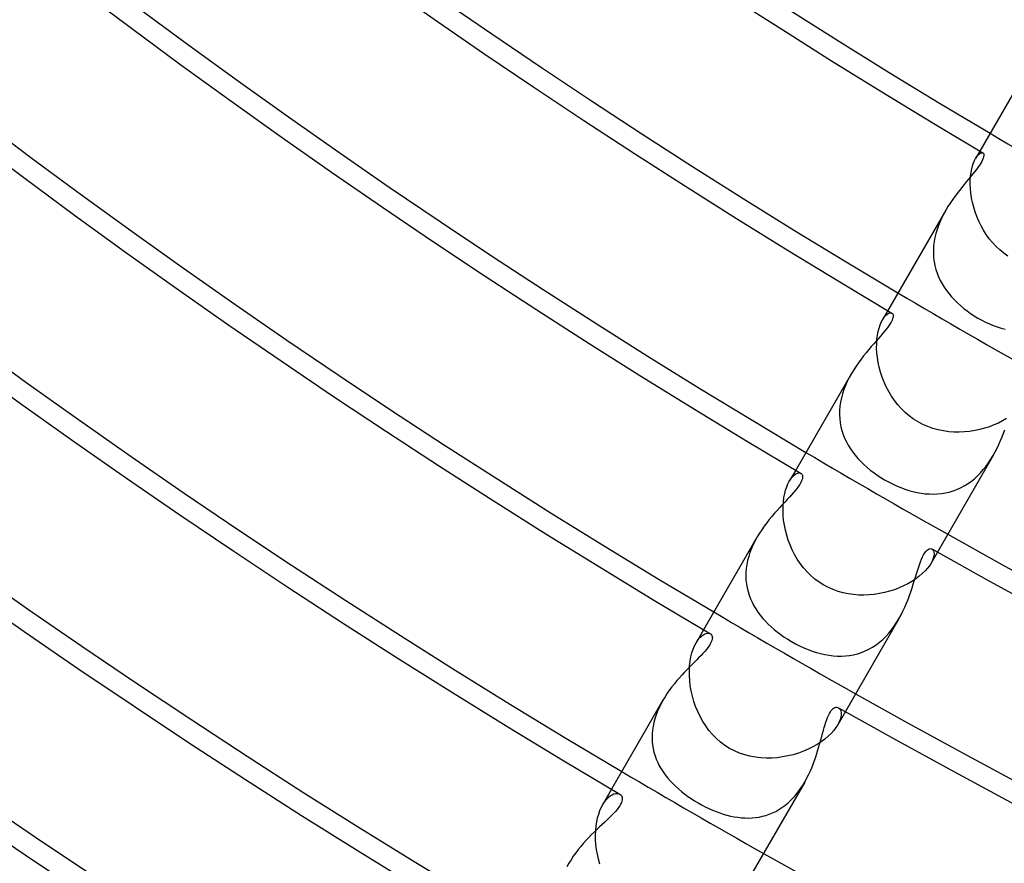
# Model space of a CAD drawing. Header units: millimetres. Extents: x -280 to 280, y -247 to 247.
# Tile 6 of 85: x -113 to -89, y -169 to -149. Entities that reach past the tile are written whole.
import ezdxf

# ---------------------------------------------------------------- set-up
doc = ezdxf.new("R2010")
doc.units = ezdxf.units.MM
doc.layers.add('HIDDEN', color=7, linetype='Continuous')
doc.layers.add('THICK', color=7, linetype='Continuous')

msp = doc.modelspace()

# ---------------------------------------------------------------- linework, layer by layer
at = {"layer": 'HIDDEN'}
for p, q in [((-89.976, -151.844), (-90.08, -152.023)), ((-90.132, -152.135), (-90.107, -152.074)), ((-90.107, -152.074), (-90.079, -152.022)), ((-90.079, -152.022), (-90.045, -151.97)), ((-90.045, -151.97), (-90.011, -151.931)), ((-90.011, -151.931), (-89.979, -151.903)), ((-89.979, -151.903), (-89.949, -151.887)), ((-89.949, -151.887), (-89.922, -151.883)), ((-89.922, -151.883), (-89.901, -151.888)), ((-90.191, -152.364), (-90.175, -152.28)), ((-90.175, -152.28), (-90.155, -152.203)), ((-90.155, -152.203), (-90.132, -152.135)), ((-90.211, -152.655), (-90.209, -152.553)), ((-90.209, -152.553), (-90.203, -152.456)), ((-90.203, -152.456), (-90.191, -152.364)), ((-90.206, -152.762), (-90.211, -152.655)), ((-90.196, -152.873), (-90.206, -152.762)), ((-90.179, -152.987), (-90.196, -152.873)), ((-90.156, -153.101), (-90.179, -152.987)), ((-90.81, -153.287), (-90.86, -153.377)), ((-90.127, -153.216), (-90.156, -153.101)), ((-90.091, -153.331), (-90.127, -153.216)), ((-90.906, -153.469), (-90.949, -153.562)), ((-90.86, -153.377), (-90.906, -153.469)), ((-90.049, -153.446), (-90.091, -153.331)), ((-90, -153.559), (-90.049, -153.446)), ((-91.022, -153.756), (-91.052, -153.855)), ((-90.988, -153.658), (-91.022, -153.756)), ((-90.949, -153.562), (-90.988, -153.658)), ((-89.946, -153.67), (-90, -153.559)), ((-89.885, -153.778), (-89.946, -153.67)), ((-91.075, -153.954), (-91.093, -154.054)), ((-91.052, -153.855), (-91.075, -153.954)), ((-89.818, -153.883), (-89.885, -153.778)), ((-89.745, -153.984), (-89.818, -153.883)), ((-89.665, -154.08), (-89.745, -153.984)), ((-91.105, -154.153), (-91.111, -154.253)), ((-91.093, -154.054), (-91.105, -154.153)), ((-89.581, -154.171), (-89.665, -154.08)), ((-89.49, -154.257), (-89.581, -154.171)), ((-91.111, -154.253), (-91.111, -154.352)), ((-91.111, -154.352), (-91.105, -154.45)), ((-91.105, -154.45), (-91.092, -154.547)), ((-89.394, -154.337), (-89.49, -154.257)), ((-89.293, -154.41), (-89.394, -154.337)), ((-91.092, -154.547), (-91.074, -154.641)), ((-91.074, -154.641), (-91.05, -154.734)), ((-91.05, -154.734), (-91.02, -154.826)), ((-91.02, -154.826), (-90.984, -154.915)), ((-90.984, -154.915), (-90.943, -155.003)), ((-90.943, -155.003), (-90.897, -155.088)), ((-90.897, -155.088), (-90.846, -155.171)), ((-90.846, -155.171), (-90.79, -155.252)), ((-90.79, -155.252), (-90.73, -155.33)), ((-90.73, -155.33), (-90.666, -155.407)), ((-90.666, -155.407), (-90.597, -155.48)), ((-90.597, -155.48), (-90.524, -155.552)), ((-90.524, -155.552), (-90.448, -155.62)), ((-90.448, -155.62), (-90.369, -155.687)), ((-90.369, -155.687), (-90.286, -155.75)), ((-92.227, -155.741), (-92.356, -155.965)), ((-92.356, -155.965), (-92.319, -155.908)), ((-92.319, -155.908), (-92.281, -155.863)), ((-92.281, -155.863), (-92.244, -155.829)), ((-92.244, -155.829), (-92.209, -155.807)), ((-92.209, -155.807), (-92.177, -155.795)), ((-92.177, -155.795), (-92.148, -155.793)), ((-92.148, -155.793), (-92.125, -155.801)), ((-90.286, -155.75), (-90.201, -155.811)), ((-90.201, -155.811), (-90.113, -155.868)), ((-90.113, -155.868), (-90.022, -155.923)), ((-90.022, -155.923), (-89.931, -155.973)), ((-92.461, -156.25), (-92.44, -156.166)), ((-92.44, -156.166), (-92.414, -156.09)), ((-92.414, -156.09), (-92.386, -156.023)), ((-92.386, -156.023), (-92.356, -155.965)), ((-89.931, -155.973), (-89.838, -156.02)), ((-89.838, -156.02), (-89.743, -156.064)), ((-89.743, -156.064), (-89.648, -156.104)), ((-89.648, -156.104), (-89.551, -156.139)), ((-89.551, -156.139), (-89.454, -156.171)), ((-89.454, -156.171), (-89.356, -156.198)), ((-92.491, -156.441), (-92.478, -156.342)), ((-92.478, -156.342), (-92.461, -156.25)), ((-92.498, -156.655), (-92.497, -156.546)), ((-92.492, -156.769), (-92.498, -156.655)), ((-92.497, -156.546), (-92.491, -156.441)), ((-92.48, -156.886), (-92.492, -156.769)), ((-92.461, -157.006), (-92.48, -156.886)), ((-92.435, -157.126), (-92.461, -157.006)), ((-92.403, -157.247), (-92.435, -157.126)), ((-93.167, -157.374), (-93.215, -157.471)), ((-93.115, -157.28), (-93.167, -157.374)), ((-92.363, -157.367), (-92.403, -157.247)), ((-92.317, -157.486), (-92.363, -157.367)), ((-93.259, -157.57), (-93.298, -157.67)), ((-93.215, -157.471), (-93.259, -157.57)), ((-92.264, -157.603), (-92.317, -157.486)), ((-92.204, -157.718), (-92.264, -157.603)), ((-93.331, -157.771), (-93.358, -157.873)), ((-93.298, -157.67), (-93.331, -157.771)), ((-92.138, -157.829), (-92.204, -157.718)), ((-92.064, -157.936), (-92.138, -157.829)), ((-93.395, -158.078), (-93.403, -158.18)), ((-93.38, -157.975), (-93.395, -158.078)), ((-93.358, -157.873), (-93.38, -157.975)), ((-91.984, -158.039), (-92.064, -157.936)), ((-91.897, -158.136), (-91.984, -158.039)), ((-93.403, -158.18), (-93.404, -158.281)), ((-93.404, -158.281), (-93.4, -158.381)), ((-91.804, -158.227), (-91.897, -158.136)), ((-91.704, -158.312), (-91.804, -158.227)), ((-91.599, -158.39), (-91.704, -158.312)), ((-93.4, -158.381), (-93.388, -158.48)), ((-93.388, -158.48), (-93.37, -158.576)), ((-93.37, -158.576), (-93.346, -158.672)), ((-91.487, -158.46), (-91.599, -158.39)), ((-91.37, -158.521), (-91.487, -158.46)), ((-91.249, -158.575), (-91.37, -158.521)), ((-91.125, -158.619), (-91.249, -158.575)), ((-89.743, -158.577), (-89.86, -158.615)), ((-89.631, -158.535), (-89.743, -158.577)), ((-89.524, -158.487), (-89.631, -158.535)), ((-89.422, -158.435), (-89.524, -158.487)), ((-89.328, -158.38), (-89.422, -158.435)), ((-93.346, -158.672), (-93.316, -158.765)), ((-93.316, -158.765), (-93.28, -158.856)), ((-90.997, -158.654), (-91.125, -158.619)), ((-90.868, -158.681), (-90.997, -158.654)), ((-90.738, -158.699), (-90.868, -158.681)), ((-90.609, -158.708), (-90.738, -158.699)), ((-90.48, -158.71), (-90.609, -158.708)), ((-90.352, -158.704), (-90.48, -158.71)), ((-90.226, -158.692), (-90.352, -158.704)), ((-90.101, -158.672), (-90.226, -158.692)), ((-89.979, -158.647), (-90.101, -158.672)), ((-89.86, -158.615), (-89.979, -158.647)), ((-93.28, -158.856), (-93.239, -158.945)), ((-93.239, -158.945), (-93.192, -159.031)), ((-93.192, -159.031), (-93.14, -159.115)), ((-93.14, -159.115), (-93.083, -159.197)), ((-93.083, -159.197), (-93.022, -159.276)), ((-93.022, -159.276), (-92.956, -159.353)), ((-89.705, -159.37), (-89.651, -159.28)), ((-92.956, -159.353), (-92.886, -159.427)), ((-92.886, -159.427), (-92.813, -159.499)), ((-92.813, -159.499), (-92.735, -159.568)), ((-89.891, -159.626), (-89.825, -159.544)), ((-89.825, -159.544), (-89.763, -159.458)), ((-89.763, -159.458), (-89.705, -159.37)), ((-94.477, -159.638), (-94.633, -159.91)), ((-94.553, -159.799), (-94.512, -159.76)), ((-94.512, -159.76), (-94.473, -159.732)), ((-94.473, -159.732), (-94.435, -159.714)), ((-94.435, -159.714), (-94.401, -159.706)), ((-94.401, -159.706), (-94.371, -159.707)), ((-94.371, -159.707), (-94.345, -159.716)), ((-92.735, -159.568), (-92.654, -159.635)), ((-92.654, -159.635), (-92.57, -159.699)), ((-92.57, -159.699), (-92.483, -159.761)), ((-92.483, -159.761), (-92.394, -159.819)), ((-90.11, -159.848), (-90.034, -159.779)), ((-90.034, -159.779), (-89.961, -159.705)), ((-89.961, -159.705), (-89.891, -159.626)), ((-94.696, -160.044), (-94.666, -159.972)), ((-94.666, -159.972), (-94.633, -159.909)), ((-94.633, -159.909), (-94.594, -159.848)), ((-94.594, -159.848), (-94.553, -159.799)), ((-92.394, -159.819), (-92.303, -159.873)), ((-92.303, -159.873), (-92.207, -159.927)), ((-92.207, -159.927), (-92.109, -159.976)), ((-92.109, -159.976), (-92.011, -160.021)), ((-92.011, -160.021), (-91.911, -160.062)), ((-90.447, -160.07), (-90.359, -160.023)), ((-90.359, -160.023), (-90.274, -159.971)), ((-90.274, -159.971), (-90.191, -159.912)), ((-90.191, -159.912), (-90.11, -159.848)), ((-94.765, -160.306), (-94.746, -160.21)), ((-94.746, -160.21), (-94.723, -160.123)), ((-94.723, -160.123), (-94.696, -160.044)), ((-91.911, -160.062), (-91.812, -160.099)), ((-91.812, -160.099), (-91.711, -160.131)), ((-91.711, -160.131), (-91.611, -160.159)), ((-91.611, -160.159), (-91.51, -160.182)), ((-91.51, -160.182), (-91.41, -160.2)), ((-91.41, -160.2), (-91.31, -160.213)), ((-91.31, -160.213), (-91.21, -160.22)), ((-91.21, -160.22), (-91.111, -160.222)), ((-91.111, -160.222), (-91.013, -160.218)), ((-91.013, -160.218), (-90.915, -160.209)), ((-90.915, -160.209), (-90.819, -160.193)), ((-90.819, -160.193), (-90.723, -160.172)), ((-90.723, -160.172), (-90.629, -160.144)), ((-90.629, -160.144), (-90.537, -160.11)), ((-90.537, -160.11), (-90.447, -160.07)), ((-94.785, -160.515), (-94.778, -160.408)), ((-94.778, -160.408), (-94.765, -160.306)), ((-94.787, -160.626), (-94.785, -160.515)), ((-94.782, -160.742), (-94.787, -160.626)), ((-94.771, -160.861), (-94.782, -160.742)), ((-94.752, -160.981), (-94.771, -160.861)), ((-94.728, -161.103), (-94.752, -160.981)), ((-94.696, -161.224), (-94.728, -161.103)), ((-94.658, -161.345), (-94.696, -161.224)), ((-95.516, -161.455), (-95.558, -161.55)), ((-95.469, -161.362), (-95.516, -161.455)), ((-95.419, -161.27), (-95.469, -161.362)), ((-94.613, -161.465), (-94.658, -161.345)), ((-94.561, -161.583), (-94.613, -161.465)), ((-95.595, -161.647), (-95.626, -161.744)), ((-95.558, -161.55), (-95.595, -161.647)), ((-94.502, -161.698), (-94.561, -161.583)), ((-94.437, -161.81), (-94.502, -161.698)), ((-91.013, -161.638), (-91.169, -161.91)), ((-91.146, -161.563), (-91.125, -161.581)), ((-91.125, -161.581), (-91.109, -161.607)), ((-91.109, -161.607), (-91.099, -161.642)), ((-91.096, -161.683), (-91.1, -161.732)), ((-91.099, -161.642), (-91.096, -161.683)), ((-95.673, -161.942), (-95.687, -162.039)), ((-95.653, -161.843), (-95.673, -161.942)), ((-95.626, -161.744), (-95.653, -161.843)), ((-94.364, -161.918), (-94.437, -161.81)), ((-94.285, -162.021), (-94.364, -161.918)), ((-91.169, -161.91), (-91.209, -161.972)), ((-91.136, -161.845), (-91.169, -161.91)), ((-91.114, -161.786), (-91.136, -161.845)), ((-91.1, -161.732), (-91.114, -161.786)), ((-95.695, -162.137), (-95.696, -162.233)), ((-95.687, -162.039), (-95.695, -162.137)), ((-94.199, -162.119), (-94.285, -162.021)), ((-94.106, -162.211), (-94.199, -162.119)), ((-91.382, -162.166), (-91.459, -162.231)), ((-91.315, -162.101), (-91.382, -162.166)), ((-91.257, -162.036), (-91.315, -162.101)), ((-91.209, -161.972), (-91.257, -162.036)), ((-95.696, -162.233), (-95.692, -162.328)), ((-95.692, -162.328), (-95.681, -162.423)), ((-95.681, -162.423), (-95.665, -162.516)), ((-94.007, -162.297), (-94.106, -162.211)), ((-93.901, -162.375), (-94.007, -162.297)), ((-93.788, -162.446), (-93.901, -162.375)), ((-91.733, -162.412), (-91.839, -162.466)), ((-91.635, -162.355), (-91.733, -162.412)), ((-91.543, -162.294), (-91.635, -162.355)), ((-91.459, -162.231), (-91.543, -162.294)), ((-95.665, -162.516), (-95.642, -162.606)), ((-95.642, -162.606), (-95.614, -162.695)), ((-93.677, -162.505), (-93.788, -162.446)), ((-93.561, -162.556), (-93.677, -162.505)), ((-93.441, -162.599), (-93.561, -162.556)), ((-93.318, -162.634), (-93.441, -162.599)), ((-93.193, -162.66), (-93.318, -162.634)), ((-93.066, -162.678), (-93.193, -162.66)), ((-92.555, -162.673), (-92.682, -162.686)), ((-92.429, -162.654), (-92.555, -162.673)), ((-92.305, -162.628), (-92.429, -162.654)), ((-92.183, -162.596), (-92.305, -162.628)), ((-92.064, -162.558), (-92.183, -162.596)), ((-91.949, -162.515), (-92.064, -162.558)), ((-91.839, -162.466), (-91.949, -162.515)), ((-95.614, -162.695), (-95.581, -162.781)), ((-95.581, -162.781), (-95.543, -162.866)), ((-95.543, -162.866), (-95.5, -162.949)), ((-92.939, -162.688), (-93.066, -162.678)), ((-92.81, -162.691), (-92.939, -162.688)), ((-92.682, -162.686), (-92.81, -162.691)), ((-95.5, -162.949), (-95.451, -163.029)), ((-95.451, -163.029), (-95.399, -163.107)), ((-95.399, -163.107), (-95.342, -163.184)), ((-95.342, -163.184), (-95.281, -163.258)), ((-95.281, -163.258), (-95.216, -163.33)), ((-95.216, -163.33), (-95.147, -163.4)), ((-92.07, -163.452), (-92.01, -163.362)), ((-92.01, -163.362), (-91.954, -163.269)), ((-96.727, -163.536), (-96.913, -163.857)), ((-96.719, -163.649), (-96.673, -163.629)), ((-96.673, -163.629), (-96.63, -163.62)), ((-96.63, -163.62), (-96.592, -163.622)), ((-96.592, -163.622), (-96.56, -163.634)), ((-95.147, -163.4), (-95.075, -163.467)), ((-95.075, -163.467), (-94.999, -163.533)), ((-94.999, -163.533), (-94.92, -163.596)), ((-94.92, -163.596), (-94.839, -163.656)), ((-92.274, -163.7), (-92.202, -163.621)), ((-92.202, -163.621), (-92.134, -163.539)), ((-92.134, -163.539), (-92.07, -163.452)), ((-96.949, -163.928), (-96.912, -163.857)), ((-96.912, -163.857), (-96.865, -163.785)), ((-96.865, -163.785), (-96.817, -163.727)), ((-96.817, -163.727), (-96.768, -163.682)), ((-96.768, -163.682), (-96.719, -163.649)), ((-94.839, -163.656), (-94.755, -163.714)), ((-94.755, -163.714), (-94.67, -163.77)), ((-94.67, -163.77), (-94.583, -163.822)), ((-94.583, -163.822), (-94.482, -163.877)), ((-92.512, -163.905), (-92.43, -163.843)), ((-92.43, -163.843), (-92.35, -163.774)), ((-92.35, -163.774), (-92.274, -163.7)), ((-97.038, -164.196), (-97.013, -164.098)), ((-97.013, -164.098), (-96.983, -164.009)), ((-96.983, -164.009), (-96.949, -163.928)), ((-94.482, -163.877), (-94.381, -163.929)), ((-94.381, -163.929), (-94.279, -163.976)), ((-94.279, -163.976), (-94.176, -164.018)), ((-94.176, -164.018), (-94.073, -164.056)), ((-94.073, -164.056), (-93.97, -164.089)), ((-93.97, -164.089), (-93.867, -164.118)), ((-92.965, -164.122), (-92.87, -164.092)), ((-92.87, -164.092), (-92.776, -164.055)), ((-92.776, -164.055), (-92.686, -164.011)), ((-92.686, -164.011), (-92.597, -163.961)), ((-92.597, -163.961), (-92.512, -163.905)), ((-97.07, -164.414), (-97.057, -164.302)), ((-97.057, -164.302), (-97.038, -164.196)), ((-93.867, -164.118), (-93.764, -164.141)), ((-93.764, -164.141), (-93.661, -164.159)), ((-93.661, -164.159), (-93.559, -164.171)), ((-93.559, -164.171), (-93.458, -164.178)), ((-93.458, -164.178), (-93.357, -164.179)), ((-93.357, -164.179), (-93.257, -164.174)), ((-93.257, -164.174), (-93.158, -164.163)), ((-93.158, -164.163), (-93.061, -164.146)), ((-93.061, -164.146), (-92.965, -164.122)), ((-97.076, -164.531), (-97.07, -164.414)), ((-97.076, -164.652), (-97.076, -164.531)), ((-97.068, -164.777), (-97.076, -164.652)), ((-97.054, -164.904), (-97.068, -164.777)), ((-97.032, -165.032), (-97.054, -164.904)), ((-97.002, -165.16), (-97.032, -165.032)), ((-97.72, -165.256), (-97.768, -165.344)), ((-96.966, -165.287), (-97.002, -165.16)), ((-96.922, -165.413), (-96.966, -165.287)), ((-97.853, -165.524), (-97.888, -165.616)), ((-97.813, -165.433), (-97.853, -165.524)), ((-97.768, -165.344), (-97.813, -165.433)), ((-96.871, -165.536), (-96.922, -165.413)), ((-96.813, -165.657), (-96.871, -165.536)), ((-93.263, -165.536), (-93.448, -165.857)), ((-93.431, -165.441), (-93.407, -165.46)), ((-93.407, -165.46), (-93.388, -165.486)), ((-93.388, -165.486), (-93.374, -165.521)), ((-93.374, -165.521), (-93.366, -165.563)), ((-97.944, -165.802), (-97.963, -165.895)), ((-97.919, -165.709), (-97.944, -165.802)), ((-97.888, -165.616), (-97.919, -165.709)), ((-96.748, -165.774), (-96.813, -165.657)), ((-96.675, -165.887), (-96.748, -165.774)), ((-93.413, -165.789), (-93.448, -165.857)), ((-93.388, -165.725), (-93.413, -165.789)), ((-93.372, -165.665), (-93.388, -165.725)), ((-93.365, -165.611), (-93.372, -165.665)), ((-93.366, -165.563), (-93.365, -165.611)), ((-97.977, -165.988), (-97.985, -166.08)), ((-97.963, -165.895), (-97.977, -165.988)), ((-96.596, -165.995), (-96.675, -165.887)), ((-96.509, -166.098), (-96.596, -165.995)), ((-93.545, -165.996), (-93.609, -166.067)), ((-93.492, -165.925), (-93.545, -165.996)), ((-93.448, -165.857), (-93.492, -165.925)), ((-97.985, -166.08), (-97.988, -166.173)), ((-97.988, -166.173), (-97.984, -166.264)), ((-97.984, -166.264), (-97.975, -166.353)), ((-96.414, -166.193), (-96.509, -166.098)), ((-96.313, -166.282), (-96.414, -166.193)), ((-96.205, -166.363), (-96.313, -166.282)), ((-93.855, -166.274), (-93.954, -166.339)), ((-93.764, -166.206), (-93.855, -166.274)), ((-93.681, -166.137), (-93.764, -166.206)), ((-93.609, -166.067), (-93.681, -166.137)), ((-97.975, -166.353), (-97.96, -166.441)), ((-97.96, -166.441), (-97.941, -166.528)), ((-96.091, -166.435), (-96.205, -166.363)), ((-95.973, -166.497), (-96.091, -166.435)), ((-95.85, -166.55), (-95.973, -166.497)), ((-94.289, -166.505), (-94.411, -166.549)), ((-94.172, -166.454), (-94.289, -166.505)), ((-94.06, -166.399), (-94.172, -166.454)), ((-93.954, -166.339), (-94.06, -166.399)), ((-97.941, -166.528), (-97.915, -166.613)), ((-97.915, -166.613), (-97.885, -166.696)), ((-97.885, -166.696), (-97.85, -166.777)), ((-95.723, -166.593), (-95.85, -166.55)), ((-95.594, -166.627), (-95.723, -166.593)), ((-95.462, -166.651), (-95.594, -166.627)), ((-95.33, -166.667), (-95.462, -166.651)), ((-95.196, -166.673), (-95.33, -166.667)), ((-95.062, -166.672), (-95.196, -166.673)), ((-94.929, -166.662), (-95.062, -166.672)), ((-94.796, -166.644), (-94.929, -166.662)), ((-94.666, -166.62), (-94.796, -166.644)), ((-94.537, -166.588), (-94.666, -166.62)), ((-94.411, -166.549), (-94.537, -166.588)), ((-97.85, -166.777), (-97.81, -166.857)), ((-97.81, -166.857), (-97.766, -166.935)), ((-97.766, -166.935), (-97.717, -167.01)), ((-97.717, -167.01), (-97.664, -167.084)), ((-97.664, -167.084), (-97.607, -167.156)), ((-97.607, -167.156), (-97.546, -167.226)), ((-97.546, -167.226), (-97.482, -167.295)), ((-98.977, -167.433), (-99.193, -167.807)), ((-97.482, -167.295), (-97.415, -167.361)), ((-97.415, -167.361), (-97.344, -167.425)), ((-97.344, -167.425), (-97.27, -167.487)), ((-94.415, -167.496), (-94.358, -167.418)), ((-94.358, -167.418), (-94.305, -167.338)), ((-94.305, -167.338), (-94.256, -167.256)), ((-99.149, -167.739), (-99.104, -167.681)), ((-99.104, -167.681), (-99.057, -167.634)), ((-99.057, -167.634), (-99.01, -167.596)), ((-99.01, -167.596), (-98.964, -167.568)), ((-98.964, -167.568), (-98.919, -167.548)), ((-98.919, -167.548), (-98.876, -167.538)), ((-98.876, -167.538), (-98.837, -167.536)), ((-98.837, -167.536), (-98.802, -167.542)), ((-98.802, -167.542), (-98.771, -167.555)), ((-97.27, -167.487), (-97.193, -167.548)), ((-97.193, -167.548), (-97.113, -167.606)), ((-97.113, -167.606), (-97.031, -167.662)), ((-97.031, -167.662), (-96.947, -167.716)), ((-96.947, -167.716), (-96.861, -167.768)), ((-94.669, -167.77), (-94.601, -167.708)), ((-94.601, -167.708), (-94.536, -167.641)), ((-94.536, -167.641), (-94.474, -167.571)), ((-94.474, -167.571), (-94.415, -167.496)), ((-99.292, -168.038), (-99.263, -167.954)), ((-99.263, -167.954), (-99.229, -167.877)), ((-99.229, -167.877), (-99.193, -167.807)), ((-99.193, -167.807), (-99.149, -167.739)), ((-96.861, -167.768), (-96.775, -167.816)), ((-96.775, -167.816), (-96.688, -167.861)), ((-96.688, -167.861), (-96.601, -167.903)), ((-96.601, -167.903), (-96.512, -167.942)), ((-96.512, -167.942), (-96.424, -167.978)), ((-94.965, -167.973), (-94.888, -167.93)), ((-94.888, -167.93), (-94.813, -167.881)), ((-94.813, -167.881), (-94.739, -167.828)), ((-94.739, -167.828), (-94.669, -167.77)), ((-99.338, -168.228), (-99.318, -168.13)), ((-99.318, -168.13), (-99.292, -168.038)), ((-96.424, -167.978), (-96.335, -168.01)), ((-96.335, -168.01), (-96.246, -168.039)), ((-96.246, -168.039), (-96.157, -168.065)), ((-96.157, -168.065), (-96.069, -168.087)), ((-96.069, -168.087), (-95.98, -168.105)), ((-95.98, -168.105), (-95.892, -168.118)), ((-95.892, -168.118), (-95.804, -168.128)), ((-95.804, -168.128), (-95.717, -168.134)), ((-95.717, -168.134), (-95.63, -168.135)), ((-95.63, -168.135), (-95.543, -168.132)), ((-95.543, -168.132), (-95.458, -168.124)), ((-95.458, -168.124), (-95.373, -168.111)), ((-95.373, -168.111), (-95.288, -168.094)), ((-95.288, -168.094), (-95.205, -168.071)), ((-95.205, -168.071), (-95.124, -168.043)), ((-95.124, -168.043), (-95.044, -168.011)), ((-95.044, -168.011), (-94.965, -167.973)), ((-99.368, -168.551), (-99.364, -168.44)), ((-99.364, -168.44), (-99.354, -168.332)), ((-99.354, -168.332), (-99.338, -168.228)), ((-99.366, -168.666), (-99.368, -168.551)), ((-99.358, -168.783), (-99.366, -168.666)), ((-99.344, -168.902), (-99.358, -168.783)), ((-99.324, -169.021), (-99.344, -168.902)), ((-99.298, -169.14), (-99.324, -169.021)), ((-99.265, -169.259), (-99.298, -169.14)), ((-100.02, -169.24), (-100.069, -169.328))]:
    msp.add_line(p, q, dxfattribs=at)
for radius, start, end in [(150, 180.00002, 0), (176, 239.3489, 240.65112), (180.5, 239.36511, 240.63484), (185, 239.38058, 240.61943), (189.5, 239.39531, 240.60471), (194, 239.40929, 240.59067)]:
    msp.add_arc((0, 0), radius, start, end, dxfattribs=at)
at = {"layer": 'THICK'}
for p, q in [((-88.503, -149.292), (-89.976, -151.844)), ((-89.909, -152.058), (-89.929, -152.099)), ((-89.894, -152.021), (-89.909, -152.058)), ((-89.901, -151.888), (-89.889, -151.899)), ((-89.883, -151.988), (-89.894, -152.021)), ((-89.889, -151.899), (-89.882, -151.914)), ((-89.878, -151.959), (-89.883, -151.988)), ((-89.882, -151.914), (-89.878, -151.934)), ((-89.878, -151.934), (-89.878, -151.959)), ((-90.062, -152.297), (-90.107, -152.353)), ((-90.022, -152.243), (-90.062, -152.297)), ((-89.986, -152.192), (-90.022, -152.243)), ((-89.955, -152.143), (-89.986, -152.192)), ((-89.929, -152.099), (-89.955, -152.143)), ((-90.255, -152.534), (-90.309, -152.598)), ((-90.203, -152.472), (-90.255, -152.534)), ((-90.154, -152.412), (-90.203, -152.472)), ((-90.107, -152.353), (-90.154, -152.412)), ((-90.476, -152.804), (-90.534, -152.878)), ((-90.42, -152.733), (-90.476, -152.804)), ((-90.363, -152.664), (-90.42, -152.733)), ((-90.309, -152.598), (-90.363, -152.664)), ((-90.648, -153.034), (-90.703, -153.116)), ((-90.591, -152.954), (-90.648, -153.034)), ((-90.534, -152.878), (-90.591, -152.954)), ((-90.81, -153.288), (-92.227, -155.741)), ((-90.758, -153.2), (-90.81, -153.287)), ((-90.703, -153.116), (-90.758, -153.2)), ((-92.125, -155.801), (-92.112, -155.812)), ((-92.112, -155.812), (-92.102, -155.828)), ((-92.098, -155.902), (-92.107, -155.936)), ((-92.102, -155.828), (-92.096, -155.848)), ((-92.095, -155.872), (-92.098, -155.902)), ((-92.096, -155.848), (-92.095, -155.872)), ((-92.209, -156.123), (-92.25, -156.178)), ((-92.173, -156.069), (-92.209, -156.123)), ((-92.144, -156.02), (-92.173, -156.069)), ((-92.122, -155.975), (-92.144, -156.02)), ((-92.107, -155.936), (-92.122, -155.975)), ((-92.397, -156.357), (-92.452, -156.419)), ((-92.344, -156.296), (-92.397, -156.357)), ((-92.295, -156.236), (-92.344, -156.296)), ((-92.25, -156.178), (-92.295, -156.236)), ((-92.629, -156.621), (-92.691, -156.694)), ((-92.568, -156.551), (-92.629, -156.621)), ((-92.509, -156.484), (-92.568, -156.551)), ((-92.452, -156.419), (-92.509, -156.484)), ((-92.817, -156.847), (-92.88, -156.928)), ((-92.754, -156.769), (-92.817, -156.847)), ((-92.691, -156.694), (-92.754, -156.769)), ((-93.002, -157.099), (-93.06, -157.188)), ((-92.942, -157.013), (-93.002, -157.099)), ((-92.88, -156.928), (-92.942, -157.013)), ((-93.115, -157.28), (-94.477, -159.638)), ((-93.06, -157.188), (-93.115, -157.28)), ((-89.434, -158.827), (-89.399, -158.738)), ((-89.399, -158.738), (-89.366, -158.65)), ((-89.555, -159.099), (-89.512, -159.008)), ((-89.512, -159.008), (-89.471, -158.917)), ((-89.471, -158.917), (-89.434, -158.827)), ((-89.651, -159.28), (-91.013, -161.638)), ((-89.651, -159.28), (-89.601, -159.19)), ((-89.601, -159.19), (-89.555, -159.099)), ((-94.345, -159.716), (-94.331, -159.727)), ((-94.331, -159.727), (-94.32, -159.741)), ((-94.32, -159.741), (-94.312, -159.759)), ((-94.312, -159.759), (-94.308, -159.78)), ((-94.308, -159.78), (-94.307, -159.805)), ((-94.378, -159.985), (-94.408, -160.031)), ((-94.353, -159.942), (-94.378, -159.985)), ((-94.333, -159.902), (-94.353, -159.942)), ((-94.319, -159.866), (-94.333, -159.902)), ((-94.311, -159.834), (-94.319, -159.866)), ((-94.307, -159.805), (-94.311, -159.834)), ((-94.577, -160.238), (-94.63, -160.295)), ((-94.529, -160.182), (-94.577, -160.238)), ((-94.484, -160.129), (-94.529, -160.182)), ((-94.444, -160.079), (-94.484, -160.129)), ((-94.408, -160.031), (-94.444, -160.079)), ((-94.805, -160.483), (-94.867, -160.55)), ((-94.744, -160.418), (-94.805, -160.483)), ((-94.686, -160.356), (-94.744, -160.418)), ((-94.63, -160.295), (-94.686, -160.356)), ((-94.995, -160.692), (-95.059, -160.767)), ((-94.931, -160.62), (-94.995, -160.692)), ((-94.867, -160.55), (-94.931, -160.62)), ((-95.186, -160.924), (-95.247, -161.007)), ((-95.123, -160.844), (-95.186, -160.924)), ((-95.059, -160.767), (-95.123, -160.844)), ((-95.364, -161.18), (-95.419, -161.27)), ((-95.307, -161.092), (-95.364, -161.18)), ((-95.247, -161.007), (-95.307, -161.092)), ((-95.419, -161.27), (-96.727, -163.536)), ((-91.378, -161.757), (-91.35, -161.704)), ((-91.35, -161.704), (-91.323, -161.66)), ((-91.323, -161.66), (-91.295, -161.624)), ((-91.295, -161.624), (-91.267, -161.595)), ((-91.267, -161.595), (-91.241, -161.574)), ((-91.241, -161.574), (-91.214, -161.561)), ((-91.214, -161.561), (-91.19, -161.555)), ((-91.19, -161.555), (-91.166, -161.556)), ((-91.166, -161.556), (-91.146, -161.563)), ((-91.479, -162.02), (-91.455, -161.948)), ((-91.455, -161.948), (-91.43, -161.879)), ((-91.43, -161.879), (-91.404, -161.815)), ((-91.404, -161.815), (-91.378, -161.757)), ((-91.552, -162.255), (-91.528, -162.174)), ((-91.528, -162.174), (-91.504, -162.096)), ((-91.504, -162.096), (-91.479, -162.02)), ((-91.633, -162.515), (-91.605, -162.426)), ((-91.605, -162.426), (-91.578, -162.339)), ((-91.578, -162.339), (-91.552, -162.255)), ((-91.696, -162.7), (-91.664, -162.607)), ((-91.664, -162.607), (-91.633, -162.515)), ((-91.81, -162.985), (-91.769, -162.89)), ((-91.769, -162.89), (-91.731, -162.794)), ((-91.731, -162.794), (-91.696, -162.7)), ((-91.902, -163.175), (-91.855, -163.081)), ((-91.855, -163.081), (-91.81, -162.985)), ((-91.955, -163.27), (-93.263, -165.536)), ((-91.954, -163.269), (-91.902, -163.175)), ((-96.56, -163.634), (-96.545, -163.645)), ((-96.548, -163.851), (-96.569, -163.89)), ((-96.532, -163.815), (-96.548, -163.851)), ((-96.545, -163.645), (-96.532, -163.66)), ((-96.532, -163.66), (-96.523, -163.678)), ((-96.521, -163.781), (-96.532, -163.815)), ((-96.523, -163.678), (-96.516, -163.699)), ((-96.515, -163.751), (-96.521, -163.781)), ((-96.516, -163.699), (-96.514, -163.723)), ((-96.514, -163.723), (-96.515, -163.751)), ((-96.743, -164.113), (-96.79, -164.164)), ((-96.699, -164.064), (-96.743, -164.113)), ((-96.66, -164.018), (-96.699, -164.064)), ((-96.625, -163.973), (-96.66, -164.018)), ((-96.595, -163.93), (-96.625, -163.973)), ((-96.569, -163.89), (-96.595, -163.93)), ((-96.951, -164.327), (-97.009, -164.386)), ((-96.895, -164.271), (-96.951, -164.327)), ((-96.841, -164.217), (-96.895, -164.271)), ((-96.79, -164.164), (-96.841, -164.217)), ((-97.191, -164.573), (-97.254, -164.64)), ((-97.129, -164.508), (-97.191, -164.573)), ((-97.068, -164.446), (-97.129, -164.508)), ((-97.009, -164.386), (-97.068, -164.446)), ((-97.378, -164.78), (-97.439, -164.854)), ((-97.316, -164.709), (-97.378, -164.78)), ((-97.254, -164.64), (-97.316, -164.709)), ((-97.558, -165.008), (-97.615, -165.089)), ((-97.5, -164.93), (-97.558, -165.008)), ((-97.439, -164.854), (-97.5, -164.93)), ((-97.721, -165.257), (-98.977, -167.433)), ((-97.669, -165.172), (-97.72, -165.256)), ((-97.615, -165.089), (-97.669, -165.172)), ((-93.653, -165.584), (-93.63, -165.545)), ((-93.63, -165.545), (-93.606, -165.512)), ((-93.606, -165.512), (-93.582, -165.485)), ((-93.582, -165.485), (-93.558, -165.463)), ((-93.558, -165.463), (-93.535, -165.447)), ((-93.535, -165.447), (-93.512, -165.436)), ((-93.512, -165.436), (-93.49, -165.43)), ((-93.49, -165.43), (-93.469, -165.429)), ((-93.469, -165.429), (-93.449, -165.433)), ((-93.449, -165.433), (-93.431, -165.441)), ((-93.76, -165.854), (-93.739, -165.79)), ((-93.739, -165.79), (-93.718, -165.731)), ((-93.718, -165.731), (-93.697, -165.677)), ((-93.697, -165.677), (-93.675, -165.628)), ((-93.675, -165.628), (-93.653, -165.584)), ((-93.821, -166.067), (-93.8, -165.993)), ((-93.8, -165.993), (-93.78, -165.922)), ((-93.78, -165.922), (-93.76, -165.854)), ((-93.885, -166.303), (-93.863, -166.222)), ((-93.863, -166.222), (-93.841, -166.143)), ((-93.841, -166.143), (-93.821, -166.067)), ((-93.959, -166.556), (-93.933, -166.47)), ((-93.933, -166.47), (-93.908, -166.386)), ((-93.908, -166.386), (-93.885, -166.303)), ((-94.051, -166.819), (-94.018, -166.731)), ((-94.018, -166.731), (-93.988, -166.643)), ((-93.988, -166.643), (-93.959, -166.556)), ((-94.165, -167.084), (-94.124, -166.996)), ((-94.124, -166.996), (-94.086, -166.908)), ((-94.086, -166.908), (-94.051, -166.819)), ((-94.256, -167.256), (-94.209, -167.171)), ((-94.209, -167.171), (-94.165, -167.084)), ((-94.256, -167.257), (-95.513, -169.433)), ((-98.771, -167.555), (-98.752, -167.568)), ((-98.752, -167.568), (-98.737, -167.586)), ((-98.737, -167.586), (-98.725, -167.607)), ((-98.724, -167.724), (-98.737, -167.76)), ((-98.725, -167.607), (-98.717, -167.631)), ((-98.716, -167.69), (-98.724, -167.724)), ((-98.717, -167.631), (-98.714, -167.659)), ((-98.714, -167.659), (-98.716, -167.69)), ((-98.843, -167.926), (-98.883, -167.973)), ((-98.808, -167.881), (-98.843, -167.926)), ((-98.779, -167.838), (-98.808, -167.881)), ((-98.755, -167.798), (-98.779, -167.838)), ((-98.737, -167.76), (-98.755, -167.798)), ((-99.085, -168.177), (-99.143, -168.233)), ((-99.029, -168.123), (-99.085, -168.177)), ((-98.976, -168.071), (-99.029, -168.123)), ((-98.927, -168.021), (-98.976, -168.071)), ((-98.883, -167.973), (-98.927, -168.021)), ((-99.332, -168.411), (-99.398, -168.475)), ((-99.268, -168.35), (-99.332, -168.411)), ((-99.204, -168.29), (-99.268, -168.35)), ((-99.143, -168.233), (-99.204, -168.29)), ((-99.598, -168.68), (-99.664, -168.753)), ((-99.531, -168.609), (-99.598, -168.68)), ((-99.464, -168.541), (-99.531, -168.609)), ((-99.398, -168.475), (-99.464, -168.541)), ((-99.792, -168.907), (-99.854, -168.987)), ((-99.729, -168.829), (-99.792, -168.907)), ((-99.664, -168.753), (-99.729, -168.829)), ((-99.968, -169.154), (-100.02, -169.24)), ((-99.912, -169.069), (-99.968, -169.154)), ((-99.854, -168.987), (-99.912, -169.069))]:
    msp.add_line(p, q, dxfattribs=at)
for radius, start, end in [(221.5, 180.34484, 239.65514), (217, 180.37704, 239.623), (212.5, 180.40747, 239.59252), (208, 180.43669, 239.56335), (203.5, 180.46482, 239.53517), (199, 180.49215, 239.50789), (194.5, 180.51879, 239.48125), (190, 180.54486, 239.45512), (185.5, 180.57053, 239.42945), (181, 180.5958, 239.40419), (176.5, 180.62078, 239.37921), (221, 180.51851, 239.48148), (216.5, 180.52928, 239.47071), (212, 180.54051, 239.45948), (207.5, 180.55225, 239.44773), (203, 180.56452, 239.43553), (198.5, 180.57729, 239.42269), (194, 180.5907, 239.40929), (189.5, 180.60474, 239.39531), (185, 180.6194, 239.38058), (180.5, 180.63487, 239.36511), (176, 180.65109, 239.3489), (185, 240.61943, 299.38055), (185.5, 240.5705, 299.42948), (189.5, 240.60471, 299.39527), (190, 240.54489, 299.45515), (194, 240.59067, 299.40931)]:
    msp.add_arc((0, 0), radius, start, end, dxfattribs=at)

doc.saveas('drawing.dxf')
